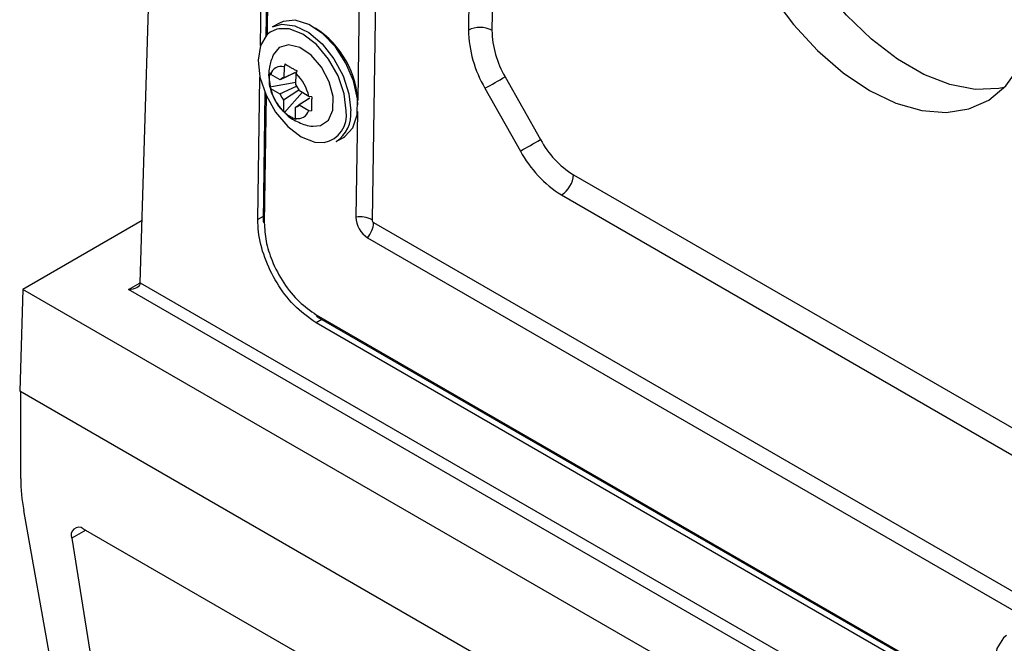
# Model space of a CAD drawing. Header units: millimetres. Extents: x -0.66 to 0.91, y -0.4 to 0.64.
# Tile 107 of 241: x 0.4941 to 0.5535, y -0.2608 to -0.2232. Entities that reach past the tile are written whole.
import ezdxf

# ---------------------------------------------------------------- set-up
doc = ezdxf.new("R2010")
doc.units = ezdxf.units.MM
doc.layers.add('FORMAT', color=7, linetype='Continuous')

msp = doc.modelspace()

# ---------------------------------------------------------------- linework, layer by layer
at = {"layer": 'FORMAT', "color": 7, "linetype": 'Continuous', "lineweight": 25}
for p, q in [((0.501408, -0.239097), (0.504467, -0.137911)), ((0.51644, -0.164038), (0.515372, -0.235298)), ((0.508648, -0.224798), (0.509483, -0.169045)), ((0.509785, -0.169985), (0.508973, -0.224221)), ((0.509858, -0.170151), (0.509049, -0.22414)), ((0.515366, -0.171121), (0.514512, -0.228102)), ((0.521814, -0.181992), (0.521187, -0.22386)), ((0.523228, -0.182007), (0.522601, -0.223874)), ((0.509801, -0.223437), (0.509376, -0.223673)), ((0.510069, -0.226066), (0.510059, -0.226731)), ((0.510141, -0.225904), (0.510069, -0.226066)), ((0.509142, -0.226567), (0.50923, -0.227241)), ((0.509268, -0.226528), (0.509232, -0.226428)), ((0.509839, -0.226858), (0.509268, -0.226528)), ((0.510764, -0.226424), (0.509839, -0.226858)), ((0.510059, -0.226731), (0.510764, -0.226407)), ((0.510788, -0.227151), (0.510798, -0.226486)), ((0.510798, -0.226486), (0.510869, -0.226324)), ((0.523395, -0.226682), (0.525528, -0.230465)), ((0.508491, -0.235286), (0.50862, -0.226693)), ((0.50922, -0.227277), (0.51079, -0.226994)), ((0.50922, -0.227277), (0.509255, -0.227376)), ((0.509826, -0.227706), (0.510821, -0.22724)), ((0.508921, -0.227632), (0.508805, -0.235372)), ((0.508994, -0.227799), (0.508879, -0.235474)), ((0.509255, -0.227376), (0.509826, -0.227706)), ((0.51097, -0.227473), (0.510039, -0.228083)), ((0.510097, -0.228832), (0.511167, -0.227625)), ((0.511571, -0.227858), (0.511, -0.227528)), ((0.511747, -0.22788), (0.511571, -0.227858)), ((0.522179, -0.22737), (0.524313, -0.231152)), ((0.510039, -0.228083), (0.510029, -0.228748)), ((0.510767, -0.228504), (0.511613, -0.22795)), ((0.511618, -0.227959), (0.510988, -0.228376)), ((0.510988, -0.228376), (0.511559, -0.228706)), ((0.510029, -0.228748), (0.510097, -0.228832)), ((0.510757, -0.229169), (0.510767, -0.228504)), ((0.511559, -0.228706), (0.511734, -0.228728)), ((0.514502, -0.228769), (0.514406, -0.235141)), ((0.510825, -0.229253), (0.510757, -0.229169)), ((0.513221, -0.230574), (0.513645, -0.230338)), ((0.527514, -0.232584), (0.633454, -0.293742)), ((0.526795, -0.233802), (0.632735, -0.29496)), ((0.501521, -0.235343), (0.494323, -0.239498)), ((0.508809, -0.235109), (0.508491, -0.235286)), ((0.515468, -0.235468), (0.643817, -0.309562)), ((0.515104, -0.236378), (0.555534, -0.259718)), ((0.500701, -0.239498), (0.501408, -0.23909)), ((0.501408, -0.239097), (0.656835, -0.328823)), ((0.494323, -0.239498), (0.494138, -0.245622)), ((0.656835, -0.333314), (0.494323, -0.239498)), ((0.656835, -0.329632), (0.500701, -0.239498)), ((0.512344, -0.241305), (0.512001, -0.24151)), ((0.555127, -0.266406), (0.512001, -0.24151)), ((0.512008, -0.241023), (0.554037, -0.265286)), ((0.51206, -0.241141), (0.554155, -0.265442)), ((0.656835, -0.339545), (0.494138, -0.245622)), ((0.4942, -0.250888), (0.4942, -0.245658)), ((0.498827, -0.277632), (0.494381, -0.252829)), ((0.497973, -0.253925), (0.653061, -0.343455)), ((0.498128, -0.254014), (0.49728, -0.254503)), ((0.49728, -0.254503), (0.500989, -0.277818))]:
    msp.add_line(p, q, dxfattribs=at)
at = {"layer": 'FORMAT', "color": 7, "linetype": 'Continuous', "lineweight": 25, "flags": 128}
for points in [[(0.553479, -0.227325), (0.55315, -0.227388), (0.551726, -0.227436), (0.550206, -0.227151), (0.548629, -0.226541), (0.547036, -0.225621), (0.545468, -0.224415), (0.543965, -0.222955), (0.542568, -0.221279), (0.541311, -0.219429), (0.540227, -0.217454), (0.539345, -0.215404), (0.538687, -0.213334), (0.538271, -0.211295), (0.538106, -0.209343), (0.538198, -0.207526), (0.538544, -0.205892), (0.539135, -0.204483), (0.539956, -0.203336), (0.540056, -0.203231)], [(0.539445, -0.221751), (0.540777, -0.22352), (0.542231, -0.225094), (0.543772, -0.226431), (0.545357, -0.227497)], [(0.545357, -0.227497), (0.546948, -0.228264), (0.548501, -0.228713), (0.549978, -0.228832), (0.551339, -0.228618), (0.55255, -0.228076), (0.553579, -0.22722), (0.5544, -0.226073), (0.554991, -0.224664), (0.555337, -0.22303)], [(0.509376, -0.223673), (0.509944, -0.2235), (0.510725, -0.223594), (0.511556, -0.224), (0.512365, -0.224685), (0.513078, -0.225586), (0.513634, -0.226624), (0.513982, -0.227706), (0.514092, -0.228736)], [(0.513645, -0.230338), (0.513737, -0.230282), (0.514218, -0.229752), (0.514478, -0.228967), (0.514492, -0.227997), (0.514261, -0.226929), (0.513804, -0.225857), (0.513162, -0.224876), (0.512392, -0.224075), (0.511563, -0.223523), (0.510748, -0.22327), (0.51002, -0.223339), (0.509801, -0.223437)], [(0.509226, -0.223993), (0.509039, -0.224149), (0.50865, -0.224792), (0.508506, -0.225672), (0.508621, -0.226701), (0.508985, -0.227779), (0.509561, -0.228801), (0.510294, -0.229667), (0.511111, -0.230291), (0.511933, -0.230613), (0.512497, -0.230636)], [(0.50975, -0.223779), (0.509636, -0.223804), (0.509226, -0.223993)], [(0.513809, -0.228733), (0.513694, -0.227704), (0.51333, -0.226626), (0.512753, -0.225604), (0.512021, -0.224738), (0.511204, -0.224114), (0.510382, -0.223792), (0.50975, -0.223779)], [(0.511824, -0.229653), (0.512271, -0.229619), (0.512748, -0.229291), (0.513011, -0.228681), (0.513023, -0.227871), (0.512783, -0.226971), (0.512324, -0.226103), (0.511707, -0.225382), (0.511016, -0.224908), (0.510344, -0.224744), (0.509782, -0.224911), (0.509419, -0.225359)], [(0.553614, -0.260354), (0.553428, -0.26051), (0.553038, -0.261154), (0.552894, -0.262033), (0.553009, -0.263063), (0.553373, -0.264141), (0.55395, -0.265163), (0.554682, -0.266028), (0.555499, -0.266652), (0.556321, -0.266974), (0.556885, -0.266998)]]:
    msp.add_lwpolyline(points, dxfattribs=at)
at = {"layer": 'FORMAT', "color": 7, "linetype": 'Continuous', "lineweight": 25}
for centre, radius, start, end in [((0.52188, -0.225259), 0.0015608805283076, 62.483357, 116.356852), ((0.508994, -0.228408), 0.0055218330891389, 0.480265, 57.766826), ((0.52835, -0.223731), 0.0071637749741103, 181.035919, 210.528608), ((0.528331, -0.223771), 0.0057310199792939, 181.035919, 210.528608), ((0.509904, -0.226705), 0.0006599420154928, 75.499863, 164.495756), ((0.508859, -0.228483), 0.0027831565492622, 12.990821, 45.859557), ((0.468845, -0.131649), 0.1095760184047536, 299.126069, 299.856385), ((0.510109, -0.227071), 0.0003437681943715, 98.282001, 141.713619), ((0.509483, -0.228135), 0.0016342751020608, 21.811554, 37.038825), ((0.511967, -0.226751), 0.0027831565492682, 192.990821, 225.859557), ((0.511344, -0.227099), 0.0016342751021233, 201.811554, 217.038825), ((0.510718, -0.228163), 0.0003437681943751, 278.282001, 321.713619), ((0.510923, -0.22853), 0.0006599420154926, 255.499863, 344.495756), ((0.512158, -0.228999), 0.001672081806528, 281.683266, 9.14274), ((0.512113, -0.228924), 0.001987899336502, 303.886891, 5.425829), ((0.470978, -0.135432), 0.1095760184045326, 299.126069, 299.856385), ((0.530509, -0.227789), 0.0056535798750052, 208.249201, 238.015049), ((0.530538, -0.227807), 0.0070669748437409, 208.249201, 238.015049), ((0.52598, -0.232499), 0.0015363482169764, 302.022276, 356.822881), ((0.508927, -0.235362), 0.0001222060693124, 184.654274, 246.575966), ((0.514651, -0.236688), 0.0015658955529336, 62.586342, 98.998362), ((0.515927, -0.235099), 0.0015206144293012, 181.583469, 237.266909), ((0.513923, -0.235378), 0.0015482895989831, 319.735614, 356.647911), ((0.515582, -0.235292), 0.0002094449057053, 181.583469, 237.266909), ((0.512133, -0.241039), 0.0001254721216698, 172.772298, 234.582323), ((0.505241, -0.250836), 0.0110416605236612, 180.267406, 190.399339), ((0.497702, -0.254304), 0.0004663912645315, 54.442008, 205.243658)]:
    msp.add_arc(centre, radius, start, end, dxfattribs=at)
msp.add_ellipse((0.500701, -0.23909), major_axis=(0.0007071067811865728, 0), ratio=0.577382, start_param=4.712388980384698, end_param=6.265732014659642, dxfattribs=at)
for points, knots in [([(0.5094134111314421, -0.2253805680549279), (0.509322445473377, -0.2256138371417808), (0.5091729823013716, -0.2259971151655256), (0.5091508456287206, -0.2264063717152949), (0.5091421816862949, -0.2265665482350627)], [0, 0, 0, 0, 0.6086158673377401, 1, 1, 1, 1]), ([(0.5101409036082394, -0.2259037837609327), (0.5101973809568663, -0.2259409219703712), (0.5103107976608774, -0.2260155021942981), (0.5104940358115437, -0.2261236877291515), (0.5106798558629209, -0.2262269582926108), (0.5108059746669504, -0.2262917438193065), (0.5108692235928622, -0.2263242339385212)], [0, 0, 0, 0, 0.2677112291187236, 0.537612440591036, 0.7681113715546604, 1, 1, 1, 1]), ([(0.5092195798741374, -0.2272765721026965), (0.5092083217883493, -0.2272034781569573), (0.5091857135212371, -0.2270566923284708), (0.5091824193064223, -0.2268394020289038), (0.5091964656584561, -0.2266294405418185), (0.5092203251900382, -0.2264954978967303), (0.5092322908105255, -0.2264283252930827)], [0, 0, 0, 0, 0.2677112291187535, 0.5376124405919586, 0.7681113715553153, 1, 1, 1, 1]), ([(0.5092302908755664, -0.2272412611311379), (0.5092369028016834, -0.227305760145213), (0.5092692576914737, -0.2276213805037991), (0.5094272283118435, -0.227902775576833), (0.5095529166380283, -0.2281266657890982)], [0, 0, 0, 0, 0.2043563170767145, 1, 1, 1, 1]), ([(0.5095529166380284, -0.2281266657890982), (0.5095610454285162, -0.2281461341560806), (0.5096821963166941, -0.2284362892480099), (0.509922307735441, -0.2286526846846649), (0.5101463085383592, -0.2288545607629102)], [0, 0, 0, 0, 0.0670964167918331, 0.9999999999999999, 0.9999999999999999, 0.9999999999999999, 0.9999999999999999]), ([(0.5117466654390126, -0.2278798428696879), (0.5117413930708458, -0.2279621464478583), (0.5117308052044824, -0.2281274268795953), (0.5117253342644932, -0.2283496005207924), (0.5117258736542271, -0.2285514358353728), (0.511731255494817, -0.2286690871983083), (0.5117339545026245, -0.2287280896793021)], [0, 0, 0, 0, 0.2677112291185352, 0.5376124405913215, 0.7681113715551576, 1, 1, 1, 1]), ([(0.5108253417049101, -0.2292526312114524), (0.510752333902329, -0.2292247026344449), (0.5106057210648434, -0.2291686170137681), (0.5104137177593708, -0.2290653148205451), (0.5102424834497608, -0.2289539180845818), (0.5101456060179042, -0.2288728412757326), (0.5100970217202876, -0.2288321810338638)], [0, 0, 0, 0, 0.2677112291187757, 0.5376124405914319, 0.7681113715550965, 1, 1, 1, 1]), ([(0.5101463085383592, -0.2288545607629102), (0.5101785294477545, -0.2288943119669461), (0.5103892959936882, -0.2291543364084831), (0.5109627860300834, -0.229426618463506), (0.5115133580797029, -0.229657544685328), (0.5118093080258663, -0.2296479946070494), (0.5118202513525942, -0.2296476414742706)], [0, 0, 0, 0, 0.0809947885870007, 0.5298109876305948, 0.9826138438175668, 0.9999999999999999, 0.9999999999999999, 0.9999999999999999, 0.9999999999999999]), ([(0.5120009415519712, -0.2415102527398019), (0.5115414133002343, -0.2411842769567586), (0.5106802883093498, -0.2405734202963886), (0.50960291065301, -0.2391265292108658), (0.5088564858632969, -0.2375848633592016), (0.5085187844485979, -0.2362525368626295), (0.5084978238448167, -0.2355305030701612), (0.5084907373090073, -0.2352863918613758)], [0, 0, 0, 0, 0.2457573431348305, 0.4605327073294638, 0.6755435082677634, 0.8903050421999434, 1, 1, 1, 1]), ([(0.5088786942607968, -0.2354743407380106), (0.5088984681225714, -0.2358402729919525), (0.5089380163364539, -0.2365721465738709), (0.5093386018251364, -0.2378425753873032), (0.5100145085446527, -0.2391255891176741), (0.5109555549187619, -0.2402965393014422), (0.5116605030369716, -0.2407830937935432), (0.5120080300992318, -0.2410229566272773)], [0, 0, 0, 0, 0.1811499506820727, 0.3623043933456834, 0.5765514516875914, 0.7912472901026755, 0.9999999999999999, 0.9999999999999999, 0.9999999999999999, 0.9999999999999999])]:
    msp.add_open_spline(points, degree=3, knots=knots, dxfattribs=at)

doc.saveas('drawing.dxf')
